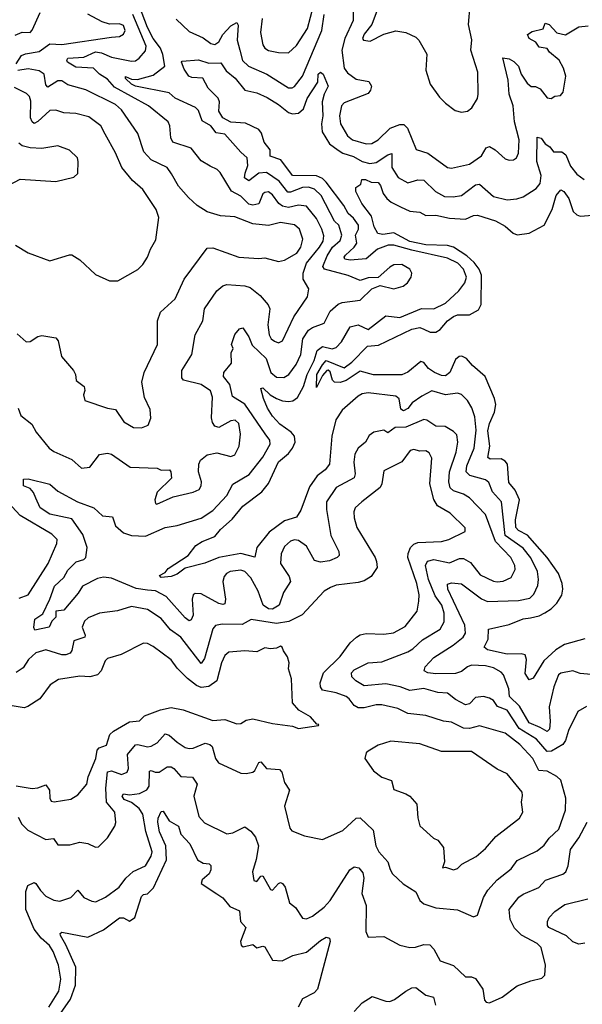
# Model space of a CAD drawing. Extents: x 1843161 to 1959474, y 907081 to 1016326.
# Tile 162 of 256: x 1876653 to 1879482, y 971939 to 976889. Entities that reach past the tile are written whole.
import ezdxf

# ---------------------------------------------------------------- set-up
doc = ezdxf.new("R2010")
doc.units = 0

msp = doc.modelspace()

# ---------------------------------------------------------------- linework, layer by layer
at = {"layer": '0CON20XD'}
for points in [[(1878328.3, 977058.3), (1878329.4, 976885), (1878287.6, 976795), (1878273.7, 976735), (1878284.7, 976645), (1878301.5, 976621.5), (1878345, 976589.6), (1878408.2, 976578.2), (1878421.4, 976555), (1878417.8, 976535), (1878405, 976517.1), (1878285, 976470.4), (1878271.3, 976455), (1878261.9, 976405), (1878266.1, 976365), (1878300.7, 976305), (1878326.9, 976285), (1878395, 976263.8), (1878423.2, 976266.8), (1878455.5, 976285), (1878516.2, 976343.8), (1878565, 976361.2), (1878585, 976362.2), (1878603.4, 976343.4), (1878646.1, 976236.1), (1878705, 976218.2), (1878805, 976145.6), (1878825, 976141.8), (1878915, 976162.3), (1878975.6, 976205), (1878999.4, 976245), (1879015, 976251.2), (1879044.7, 976234.7), (1879095, 976190), (1879115, 976183.1), (1879135.5, 976184.5), (1879150.8, 976195), (1879161.7, 976218.3), (1879164.7, 976284.7), (1879140.8, 976375), (1879134.1, 976455), (1879115.3, 976515), (1879109.3, 976585), (1879082.9, 976697.1), (1879115, 976691.9), (1879137.8, 976677.8), (1879162.2, 976655), (1879174.8, 976615), (1879205, 976568.8), (1879225, 976552.9), (1879246.6, 976553.4), (1879270.6, 976540.6), (1879305, 976495.8), (1879325, 976492), (1879345, 976504), (1879372.5, 976507.5), (1879385.7, 976524.3), (1879399.2, 976605), (1879387.3, 976645), (1879365.2, 976685.2), (1879317.1, 976725), (1879305, 976743.5), (1879265, 976750.7), (1879248.7, 976775), (1879215.6, 976795), (1879207.5, 976815), (1879229.8, 976830.2), (1879285, 976842.2), (1879295, 976871.4), (1879315, 976864.3), (1879355, 976822.5), (1879397.6, 976812.4), (1879465, 976853.5), (1879512.2, 976857.8)], [(1879412.7, 973315), (1879398, 973265), (1879384.5, 973245.5), (1879327.8, 973212.2), (1879305, 973210.2), (1879251.4, 973271.4), (1879165.5, 973325), (1879105, 973416.9), (1879055.6, 973435.6), (1879035, 973466.1), (1879015, 973478.2), (1878985, 973486.2), (1878945, 973481.2), (1878915, 973448.9), (1878895, 973443.6), (1878845, 973471.6), (1878805, 973502.7), (1878755, 973506.9), (1878685, 973526.3), (1878615, 973517), (1878565.6, 973535.6), (1878495, 973549.8), (1878385, 973539.7), (1878343.6, 973565), (1878323.8, 973585), (1878321.8, 973605), (1878335, 973620), (1878404.7, 973655.3), (1878475, 973660.6), (1878605, 973710), (1878630, 973725), (1878678.1, 973771.9), (1878767.3, 973825), (1878788.3, 973861.7), (1878787.1, 973905), (1878775.7, 973945), (1878742.8, 973992.8), (1878709.2, 974075), (1878694.1, 974145), (1878703.3, 974166.7), (1878735.3, 974174.7), (1878815, 974157.5), (1878865, 974180.4), (1878885, 974179.3), (1878920.3, 974160.3), (1878968, 974098), (1879035, 974066.2), (1879055, 974062.3), (1879085, 974065.4), (1879124.4, 974085), (1879144.7, 974125), (1879142.8, 974145), (1879122.9, 974185), (1879045, 974265.3), (1878995, 974400.4), (1878915, 974485.3), (1878885, 974504.2), (1878835, 974520), (1878818.1, 974535), (1878810.5, 974565), (1878814.8, 974615), (1878848, 974715), (1878857.1, 974765), (1878850.9, 974800.9), (1878835, 974819.1), (1878793.4, 974843.4), (1878745, 974844.5), (1878700.6, 974875), (1878685, 974879.2), (1878595, 974839.6), (1878541.5, 974838.5), (1878505, 974811.8), (1878485, 974824.4), (1878434.6, 974815.4), (1878411.1, 974798.9), (1878392.5, 974765), (1878354.7, 974735.3), (1878338.2, 974705), (1878332.8, 974665), (1878340.8, 974605), (1878334.7, 974585.3), (1878245, 974536.2), (1878195.7, 974465), (1878195.8, 974425.8), (1878218.1, 974295), (1878257.3, 974215), (1878259.4, 974195), (1878250, 974185), (1878211.8, 974168.2), (1878165, 974161.7), (1878135, 974170.4), (1878119.4, 974199.4), (1878095, 974242.2), (1878055, 974270.6), (1878035, 974273.4), (1878015, 974267.3), (1877985, 974240.6), (1877967.4, 974202.6), (1877964.7, 974155), (1878009, 974089), (1878015.2, 974064.8), (1877980.5, 974009.5), (1877957.7, 973945), (1877925.2, 973924.8), (1877905, 973927.1), (1877876.9, 973945), (1877851.6, 974015), (1877815, 974083.5), (1877785.5, 974115), (1877765, 974121.9), (1877711.4, 974115), (1877692.5, 974105), (1877680.7, 974089.3), (1877674.7, 974065), (1877687.6, 973975), (1877685, 973951.9), (1877675, 973948.2), (1877655, 973953.1), (1877565, 974001.5), (1877535.4, 974004.6), (1877525, 973996.9), (1877520.5, 973975), (1877525.3, 973895), (1877515, 973871.2), (1877505, 973867.1), (1877485, 973882.5), (1877389.6, 973989.6), (1877336.7, 974016.7), (1877295, 974020.9), (1877238.7, 974028.7), (1877115, 974081.1), (1877075, 974085.7), (1877045, 974078.9), (1876968.9, 974041.1), (1876947.5, 974005), (1876875, 973920.9), (1876834.2, 973915.8), (1876835.5, 973885), (1876814.5, 973865), (1876801.4, 973835), (1876729.7, 973819.7), (1876723.6, 973833.6), (1876729.6, 973875), (1876768.8, 973901.2), (1876805.3, 973974.7), (1876828.8, 974041.2), (1876875.4, 974084.6), (1876895, 974121.2), (1876936.2, 974163.8), (1876975, 974174.5), (1876985, 974184.3), (1876992.7, 974235), (1876970.5, 974300.5), (1876915, 974379.7), (1876805, 974403.5), (1876756.5, 974435), (1876733.6, 974483.6), (1876722.5, 974512.5), (1876705, 974532.5), (1876672.5, 974545), (1876672, 974578), (1876695, 974580), (1876804.1, 974554.1), (1876845, 974518), (1876942.9, 974465), (1877026, 974435), (1877068.8, 974395), (1877119.4, 974389.4), (1877134, 974344), (1877175, 974309.6), (1877215, 974296.2), (1877285, 974292.1), (1877385, 974335.3), (1877445, 974346.1), (1877565, 974383.2), (1877625, 974421.2), (1877695, 974497.5), (1877725.7, 974554.3), (1877807.7, 974602.3), (1877875, 974690), (1877912.7, 974755), (1877910.4, 974775), (1877887.5, 974807.5), (1877785.4, 974955.4), (1877722.7, 974995), (1877709.8, 975055), (1877678.2, 975095), (1877680, 975115), (1877718, 975162), (1877716.2, 975213.8), (1877726.7, 975235), (1877718.8, 975255), (1877734.5, 975305.5), (1877758.8, 975335), (1877775, 975339.2), (1877805, 975294.4), (1877821.9, 975251.9), (1877891.9, 975185), (1877915.9, 975115), (1877945, 975091.6), (1877980.8, 975089.2), (1878007.3, 975105), (1878043.9, 975156.1), (1878067.4, 975205), (1878076.3, 975285), (1878105, 975327.5), (1878125, 975341.2), (1878185, 975362.3), (1878215, 975423.1), (1878255, 975459.4), (1878275, 975467.8), (1878365, 975478.6), (1878424, 975535), (1878465, 975552.2), (1878535, 975536.2), (1878580.9, 975549.1), (1878604.1, 975565.9), (1878622.5, 975595), (1878625.5, 975615), (1878615.6, 975635), (1878575, 975658.7), (1878535, 975656.2), (1878515, 975645.4), (1878455, 975591.9), (1878405, 975590.7), (1878365, 975578), (1878305, 975603.3), (1878185.5, 975635), (1878177.9, 975647.9), (1878199, 975701), (1878226.2, 975745), (1878265, 975778.4), (1878273.2, 975805), (1878258.6, 975855), (1878236.4, 975876.4), (1878169.8, 976005), (1878135, 976037.5), (1878105, 976047), (1878075, 976045.5), (1878015, 976021.6), (1878001.7, 976021.7), (1877957.3, 976077.3), (1877895, 976120.4), (1877855, 976116.7), (1877805, 976077.9), (1877784, 976094), (1877786.9, 976116.9), (1877801, 976155), (1877796.5, 976195), (1877765, 976222.1), (1877685, 976313.8), (1877640.3, 976320.3), (1877613.8, 976355), (1877570, 976380), (1877552.3, 976432.3), (1877537.8, 976447.8), (1877435, 976493.8), (1877405, 976521.1), (1877235.6, 976555), (1877214.7, 976565), (1877185, 976593.5), (1877185, 976602.5), (1877215, 976589.4), (1877245, 976587.5), (1877325, 976609.2), (1877382.4, 976655), (1877373.6, 976713.6), (1877360.7, 976745), (1877324.4, 976795), (1877295, 976850.3), (1877255.6, 976955.6)], [(1877872.3, 976895), (1877864.7, 976825), (1877875, 976762.5), (1877885.9, 976745.9), (1877905, 976734.6), (1877955, 976723.1), (1878005, 976722.5), (1878045, 976758.5), (1878101.2, 976845), (1878131.2, 976958.8)], [(1878455, 976950), (1878423.1, 976865), (1878385, 976815.8), (1878377.5, 976795), (1878381.2, 976785), (1878415, 976780), (1878485, 976816.4), (1878545, 976833.3), (1878594.4, 976824.4), (1878645, 976800.8), (1878660.8, 976785), (1878701.2, 976715), (1878695.8, 976635), (1878717.5, 976565), (1878765, 976498.8), (1878795, 976468.8), (1878843, 976433), (1878875, 976424), (1878905, 976428.8), (1878926.7, 976445), (1878955, 976492.5), (1878959.2, 976515), (1878957.3, 976625), (1878921.8, 976735), (1878926.8, 976786.8), (1878910.8, 976865), (1878917.9, 976962.1)], [(1876629.8, 976810.2), (1876665, 976825.4), (1876705, 976824.3), (1876715, 976836.7), (1876755.6, 976925)], [(1876645.4, 974935), (1876659.3, 974899.3), (1876714.7, 974854.7), (1876735.4, 974815), (1876801.4, 974735), (1876825, 974718.1), (1876915, 974677.1), (1876964.6, 974634.6), (1877005, 974639.2), (1877055, 974702.5), (1877095, 974709.5), (1877115, 974704.4), (1877209.1, 974639.1), (1877344.2, 974634.2), (1877365, 974623.8), (1877406.7, 974625), (1877413.3, 974615), (1877416.4, 974583.6), (1877345, 974513.3), (1877332.9, 974475), (1877336.2, 974456.2), (1877342.9, 974452.9), (1877425, 974489.4), (1877525, 974513.3), (1877555, 974527.5), (1877565.5, 974544.5), (1877568.1, 974565), (1877551.5, 974615), (1877554.4, 974655), (1877562.2, 974675), (1877595, 974701.9), (1877645, 974710.9), (1877715, 974692.7), (1877735, 974701.9), (1877756.1, 974745), (1877764, 974805), (1877755, 974858.8), (1877736.7, 974875), (1877715, 974871.5), (1877655, 974838.2), (1877634.6, 974844.6), (1877622.9, 974862.9), (1877617.5, 974887.5), (1877621.8, 974991.7), (1877612.1, 975022.1), (1877565, 975055.2), (1877477.3, 975077.3), (1877468, 975088), (1877468, 975125), (1877518.8, 975205), (1877535.5, 975305), (1877574.5, 975375), (1877582.2, 975435), (1877644.8, 975525.2), (1877675, 975550.9), (1877695, 975557.7), (1877785, 975550.4), (1877812.1, 975542.1), (1877862.2, 975502.2), (1877902.1, 975455), (1877910.4, 975435), (1877901.3, 975355), (1877907.5, 975305), (1877917.8, 975285), (1877935, 975271.8), (1877955, 975264.4), (1877975, 975274), (1878031.8, 975395), (1878101.1, 975495), (1878106.5, 975536.5), (1878079.2, 975585), (1878078.9, 975615), (1878095.6, 975665), (1878161.5, 975745), (1878179, 975775), (1878182.1, 975802.1), (1878172.3, 975835), (1878145, 975889.6), (1878095, 975950.9), (1878055, 975956.7), (1878005, 975944.8), (1877975, 975951.9), (1877955.8, 975965), (1877925, 976007.7), (1877905, 976022.7), (1877885, 976020.4), (1877875, 976012.5), (1877855, 975963.7), (1877825, 975956.7), (1877805, 975960.6), (1877765, 976001.1), (1877717.5, 976027.5), (1877660.6, 976120.6), (1877646.7, 976135), (1877611.7, 976151.7), (1877565, 976180), (1877515, 976243.3), (1877423.2, 976273.3), (1877412.3, 976295), (1877408.8, 976355), (1877400, 976375), (1877301.5, 976455), (1877129.5, 976549.5), (1877095, 976589.4), (1877054.3, 976614.3), (1877025, 976645.6), (1876935, 976650.8), (1876893.6, 976675), (1876889.5, 976685), (1876895, 976696), (1876975, 976701), (1877035, 976727.2), (1877065, 976721.8), (1877115, 976700.5), (1877215, 976680.6), (1877235, 976682.7), (1877254.3, 976695.7), (1877285, 976731.9), (1877288.3, 976755), (1877222.3, 976915)], [(1877115, 976801.6), (1877155, 976804.7), (1877174.7, 976815.3), (1877182.7, 976835), (1877175, 976858.9), (1877155, 976868.2), (1877105, 976865.4), (1877068.3, 976878.3), (1876996.2, 976916.2)], [(1877440.7, 976890.7), (1877505, 976828.6), (1877575, 976798.2), (1877615, 976769.3), (1877635, 976764.7), (1877655, 976777.3), (1877675, 976813.9), (1877715, 976857.6), (1877745, 976874.4), (1877751.1, 976861.1), (1877747.4, 976785), (1877760.9, 976735), (1877773.1, 976683.1), (1877803.5, 976655), (1877895.6, 976615), (1878005, 976546.4), (1878023.8, 976546.2), (1878035, 976552.7), (1878074.8, 976605), (1878172.7, 976835), (1878184, 976915)], [(1876635, 976666.5), (1876662.1, 976707.9), (1876682.5, 976717.5), (1876751.7, 976728.3), (1876805, 976767.9), (1876865, 976764.1), (1877115, 976801.6)], [(1879545, 973594.5), (1879471.9, 973601.9), (1879435, 973615.6), (1879375, 973603.1), (1879362.9, 973595), (1879338.9, 973535), (1879315.2, 973434.8), (1879320.9, 973360.9), (1879317.2, 973322.8), (1879305, 973310), (1879271.1, 973331.1), (1879214.4, 973354.4), (1879166.9, 973436.9), (1879115.6, 973485.6), (1879113, 973525), (1879085.6, 973595.6), (1879075, 973608), (1879035, 973630.8), (1878995, 973639.6), (1878925, 973643.5), (1878905, 973636.1), (1878875, 973611.1), (1878845, 973602.1), (1878745, 973600), (1878706.2, 973605), (1878687.1, 973615), (1878691.5, 973635), (1878735, 973682.9), (1878832.3, 973745), (1878882.7, 973785), (1878895.2, 973804.8), (1878891, 973845), (1878806.1, 974025), (1878805, 974050.8), (1878825, 974057.7), (1878875, 974052.7), (1878975, 973976.4), (1879006.3, 973963.7), (1879161.2, 973968.8), (1879218.8, 973981.2), (1879239, 974001), (1879258.6, 974045), (1879262.1, 974075), (1879257, 974115), (1879223.2, 974183.2), (1879185, 974232.5), (1879095.1, 974295.1), (1879075.8, 974465), (1879030.2, 974515), (1879012.8, 974562.8), (1878995, 974576), (1878917.2, 974597.2), (1878899.1, 974615), (1878901.3, 974645), (1878937.9, 974735), (1878948.8, 974825), (1878942.3, 974892.3), (1878927.4, 974937.4), (1878905, 974974.3), (1878875, 975004.4), (1878855, 975010.4), (1878795, 975003.3), (1878725, 975022.1), (1878675, 974995.4), (1878627.4, 974962.6), (1878605, 974933.8), (1878582.4, 974922.4), (1878570, 974930), (1878562, 974982), (1878545, 974996.2), (1878405, 975012.9), (1878375, 975007.1), (1878355, 974995.4), (1878274.4, 974925), (1878242.1, 974877.9), (1878222, 974795), (1878210.3, 974655), (1878189.6, 974625), (1878149.1, 974595), (1878110.1, 974539.9), (1878067.4, 974422.6), (1878045, 974387.1), (1877985, 974369.1), (1877908.3, 974311.7), (1877844.8, 974235.2), (1877835, 974186.2), (1877765, 974205.7), (1877655.2, 974184.8), (1877583.8, 974156.2), (1877485, 974131.2), (1877445, 974101.9), (1877415, 974089.2), (1877364.2, 974084.2), (1877356, 974095), (1877385, 974110), (1877400.5, 974129.5), (1877500, 974195), (1877538, 974245), (1877570.8, 974265), (1877635, 974290.5), (1877662.3, 974325), (1877721.8, 974378.2), (1877775, 974443.2), (1877870.5, 974515), (1877903.6, 974556.4), (1877955, 974665.8), (1878005, 974708.4), (1878025.1, 974734.9), (1878038.6, 974765), (1878035.5, 974795.5), (1878018.4, 974815), (1877961.4, 974855), (1877923.9, 974895), (1877899.5, 974935), (1877879.1, 974985), (1877866.1, 975033.9), (1877875, 975038.5), (1877913.4, 975003.4), (1877944.4, 974984.4), (1877975, 974971.8), (1878005, 974969.4), (1878026.6, 974973.4), (1878050.6, 974989.4), (1878080.2, 975045), (1878098.1, 975105), (1878133.9, 975175), (1878149.6, 975225), (1878175, 975245.2), (1878225, 975234.7), (1878245, 975241.5), (1878270.9, 975269.1), (1878315.7, 975344.3), (1878355, 975355.3), (1878405, 975330.9), (1878495, 975400), (1878565, 975391.8), (1878673.7, 975436.3), (1878735, 975434.6), (1878795, 975463.3), (1878862.1, 975525), (1878890.9, 975565), (1878899.4, 975595), (1878884.8, 975634.8), (1878856.6, 975665), (1878805, 975690), (1878625, 975730.4), (1878535, 975755.5), (1878506.2, 975755), (1878453.1, 975735), (1878395, 975685.9), (1878315, 975679.2), (1878288.5, 975685), (1878284.6, 975695), (1878290.8, 975705), (1878335.2, 975745), (1878347.8, 975765), (1878342.5, 975805), (1878356.9, 975835), (1878356.4, 975855), (1878331.3, 975891.3), (1878305, 975914.7), (1878283, 975955), (1878195, 976071.5), (1878175, 976089.9), (1878145, 976104.4), (1878025, 976105.8), (1877966.8, 976185), (1877913, 976203), (1877912.1, 976235), (1877883, 976273), (1877868.3, 976318.3), (1877855, 976336.5), (1877787.9, 976367.9), (1877715, 976374.2), (1877674.2, 976395), (1877655, 976428.8), (1877658.1, 976475), (1877650.7, 976495), (1877601.2, 976545), (1877574.4, 976594.4), (1877518.8, 976598.8), (1877504.3, 976605), (1877479.8, 976639.8), (1877466.7, 976675), (1877470.5, 976679.5), (1877553, 976687), (1877605, 976670), (1877665, 976672.5), (1877691.3, 976631.3), (1877736.8, 976595), (1877785, 976533.6), (1877845, 976521.2), (1877897.5, 976497.5), (1877955, 976462.7), (1878005, 976422.9), (1878025, 976415.3), (1878055, 976418.4), (1878079.7, 976440.3), (1878098.3, 976491.7), (1878152.2, 976575), (1878154.7, 976615), (1878165.6, 976625.6), (1878178.5, 976615), (1878203.5, 976555), (1878184, 976515), (1878174.2, 976475), (1878178.3, 976405), (1878171, 976365), (1878173.4, 976325), (1878211.1, 976265), (1878255, 976232.9), (1878278.3, 976218.3), (1878331.4, 976201.3), (1878375, 976175.7), (1878413.7, 976166.3), (1878445, 976170.8), (1878505, 976209.8), (1878525, 976215.5), (1878524.8, 976145), (1878555.5, 976095), (1878605, 976068.2), (1878655, 976082.9), (1878685, 976082.1), (1878744.3, 976024.3), (1878789.4, 975999.4), (1878832.4, 975997.6), (1878874.7, 976005.3), (1878945, 976058.2), (1878965, 976062.1), (1879035, 975999.5), (1879105, 975983.8), (1879152.6, 975987.4), (1879185, 975998.5), (1879249.6, 976040.4), (1879270.7, 976065), (1879276.2, 976105), (1879253.2, 976175), (1879255, 976298), (1879275, 976293.6), (1879295, 976265.4), (1879318.9, 976248.9), (1879338, 976225), (1879380, 976225)], [(1876639.8, 975309.8), (1876685, 975269.5), (1876705, 975270.4), (1876745, 975295.5), (1876765, 975300.6), (1876835, 975290), (1876846, 975275), (1876863.3, 975195), (1876924.3, 975125), (1876934, 975105), (1876937.5, 975075), (1876976.7, 975045), (1876980, 975025), (1876973.3, 975003.3), (1876980, 974975), (1877095, 974935.8), (1877135, 974928.6), (1877177, 974867), (1877225, 974839.2), (1877265, 974837.5), (1877299.5, 974850.5), (1877312, 974885), (1877309.7, 974929.7), (1877280, 974990), (1877266.6, 975066.6), (1877278.2, 975115), (1877345.6, 975255), (1877345.4, 975375), (1877361.1, 975418.9), (1877435, 975486), (1877480, 975585), (1877595, 975740), (1877625, 975742), (1877755, 975694.7), (1877855, 975687.8), (1877885, 975692.2), (1877955, 975673.5), (1877985, 975679.6), (1878047.3, 975715), (1878066.9, 975745), (1878076.5, 975785), (1878060.9, 975835), (1878035, 975856.8), (1877965, 975869.5), (1877905, 975853.3), (1877825, 975862.5), (1877735, 975897.1), (1877663.4, 975903.4), (1877595, 975922.9), (1877545, 975954.5), (1877502.5, 975995), (1877451.9, 976051.9), (1877416.2, 976113.8), (1877395, 976145.4), (1877315, 976184.7), (1877276.8, 976225), (1877246.4, 976316.4), (1877164.7, 976435), (1877135, 976462.9), (1876985, 976535.3), (1876895, 976562), (1876865, 976581.3), (1876845, 976581.1), (1876795, 976549.6), (1876785, 976562), (1876775.8, 976615), (1876750.8, 976630.8), (1876695, 976640.9), (1876643.3, 976633.3)], [(1876632.5, 975755), (1876696.1, 975716.1), (1876805, 975676.2), (1876903, 975707), (1876915, 975705.8), (1876955, 975681.4), (1877035, 975608), (1877105, 975576.7), (1877146.7, 975576.7), (1877246.8, 975633.2), (1877272, 975658), (1877295.8, 975695), (1877310.5, 975735), (1877337.6, 975782.4), (1877353.1, 975895), (1877338.9, 975935), (1877272.7, 976035), (1877220.6, 976080.6), (1877167.1, 976145), (1877135, 976219.2), (1877083.6, 976313.6), (1877060.9, 976355), (1877000.1, 976400.1), (1876935, 976416.6), (1876875, 976420.7), (1876835, 976433.9), (1876805, 976432.9), (1876745, 976376.8), (1876725, 976366.1), (1876715, 976374.4), (1876708.1, 976395), (1876708.3, 976478.3), (1876702.7, 976502.7), (1876687, 976517), (1876627.7, 976547.7)], [(1876595, 976055.3), (1876655, 976086.9), (1876835, 976076), (1876925, 976096.7), (1876946, 976115), (1876947.5, 976175), (1876943.8, 976195), (1876903, 976233), (1876844.2, 976254.2), (1876765, 976240.8), (1876705.5, 976244.5), (1876665, 976254.6), (1876648, 976268)], [(1879380, 976225), (1879399.3, 976209.3), (1879422.3, 976152.3), (1879455, 976112.5), (1879491.8, 976085)], [(1879495, 973776.9), (1879392.2, 973747.8), (1879349.4, 973720.6), (1879289.4, 973665), (1879235, 973578.1), (1879215, 973570.8), (1879195, 973602.5), (1879201.5, 973671.5), (1879195, 973695.6), (1879175, 973701.5), (1879105, 973698.4), (1879005, 973721.6), (1878989.1, 973735), (1879009.2, 973775), (1879010, 973825), (1879115, 973847.5), (1879185, 973876), (1879222.4, 973882.4), (1879265, 973891.7), (1879293.4, 973906.6), (1879325, 973926.1), (1879355, 973954.6), (1879378.9, 973995), (1879384.7, 974025), (1879381.8, 974055), (1879361.8, 974105), (1879305.2, 974185), (1879207.3, 974297.3), (1879161.1, 974321.1), (1879148.1, 974335), (1879145.8, 974375), (1879167, 974475), (1879145, 974523.3), (1879112.2, 974562.2), (1879106.6, 974655), (1879095, 974669.6), (1879075, 974680.7), (1879018.9, 974678.9), (1879008, 974688), (1879017.7, 974745), (1879007.8, 974822.2), (1879015, 974858.9), (1879040.9, 974915), (1879047, 974955), (1879041.1, 974985), (1878993.2, 975095), (1878930.1, 975150.1), (1878900.5, 975185), (1878876.6, 975196.6), (1878862.5, 975195), (1878845, 975179.6), (1878816.8, 975115), (1878795, 975098.8), (1878775, 975099.8), (1878738.8, 975115), (1878709.1, 975135), (1878685, 975165.3), (1878670.4, 975169.6), (1878605, 975116.8), (1878575, 975103.8), (1878433.1, 975103.1), (1878365, 975121.8), (1878295, 975075.5), (1878264.4, 975064.4), (1878236.2, 975066.2), (1878226.2, 975076.2), (1878215, 975118), (1878205, 975126.5), (1878197.5, 975125), (1878175, 975100), (1878145, 975040), (1878147.5, 975105), (1878175, 975153.9), (1878195, 975176.2), (1878285, 975139.3), (1878323.5, 975166.5), (1878402.4, 975247.6), (1878458, 975252), (1878625, 975333.6), (1878665, 975340.8), (1878685, 975333.7), (1878717.7, 975317.7), (1878745, 975317.4), (1878768, 975332), (1878804.9, 975375.1), (1878835, 975396.8), (1878855, 975404.6), (1878915, 975404.4), (1878960, 975430), (1878973.5, 975456.5), (1878975.2, 975605), (1878963.1, 975635), (1878938.1, 975668.1), (1878902.2, 975702.2), (1878835.3, 975745.3), (1878805, 975753.6), (1878695, 975756.9), (1878615.7, 975774.3), (1878535, 975817.6), (1878479.2, 975809.2), (1878454.1, 975814.1), (1878435, 975848.1), (1878421.7, 975901.7), (1878373.6, 975965), (1878343.3, 976025), (1878344.2, 976045.8), (1878368, 976062), (1878373.8, 976085), (1878392.5, 976085), (1878421.2, 976071.2), (1878455, 976070.7), (1878467.6, 976055), (1878480.6, 976015), (1878500.1, 975990.1), (1878521.7, 975971.7), (1878567.5, 975947.5), (1878615, 975926.1), (1878665, 975920.9), (1878695, 975903.7), (1878745, 975906.2), (1878815, 975891.5), (1878895, 975885.2), (1878935, 975904.7), (1878955, 975905.4), (1879045, 975878), (1879095, 975851.3), (1879135, 975815.6), (1879155, 975806.7), (1879215, 975815.9), (1879290, 975855), (1879330.7, 975935), (1879351.3, 976005), (1879375, 976033.1), (1879390, 976025), (1879415, 975990), (1879436, 975925), (1879455, 975907.2), (1879471.6, 975901.6), (1879535, 975906.5)], [(1879168.5, 973245), (1879095, 973301.8), (1878965, 973339.3), (1878915, 973325.2), (1878885, 973326.8), (1878825, 973357.8), (1878785, 973362.5), (1878695, 973391.2), (1878605, 973400.9), (1878555, 973425.4), (1878473.7, 973443.7), (1878445, 973443.8), (1878385, 973429.3), (1878355, 973430), (1878335, 973440.9), (1878310.4, 973475), (1878295, 973486), (1878245, 973504.8), (1878175, 973518.5), (1878165.4, 973535), (1878164.1, 973555), (1878181.1, 973605), (1878265, 973686.5), (1878315, 973755.7), (1878347.5, 973785), (1878365, 973796.5), (1878395, 973803.5), (1878485, 973798.9), (1878533.5, 973806.5), (1878591.9, 973838.1), (1878652.7, 973915), (1878660.8, 973965), (1878661.9, 973998.1), (1878650.6, 974055), (1878604.8, 974185), (1878606, 974205), (1878618.4, 974235), (1878635, 974252.3), (1878655, 974261.2), (1878775, 974266.2), (1878811.2, 974275), (1878893.3, 974315), (1878894.1, 974334.1), (1878817.2, 974407.2), (1878754.4, 974444.4), (1878735, 974476.7), (1878715.9, 974555), (1878726.2, 974685), (1878711.7, 974711.7), (1878695, 974720.9), (1878665, 974718.9), (1878635, 974727.5), (1878617.3, 974722.7), (1878575, 974665.8), (1878485, 974620.8), (1878474.3, 974555), (1878465, 974536.1), (1878374.4, 974465.6), (1878339.6, 974435), (1878333.9, 974415), (1878335.4, 974384.6), (1878348.8, 974335), (1878440.9, 974185), (1878447.8, 974165), (1878450, 974135), (1878421.2, 974088.8), (1878385, 974068.2), (1878355, 974059.6), (1878245, 974046.5), (1878215.4, 974034.6), (1878185, 974015.8), (1878073.8, 973896.2), (1878007.3, 973862.7), (1877945, 973854), (1877816.9, 973873.1), (1877772.2, 973847.8), (1877670.9, 973849.1), (1877637.1, 973842.9), (1877624.3, 973825.7), (1877582.2, 973677.8), (1877565, 973652.2), (1877464.2, 973785), (1877411.7, 973821.7), (1877365, 973878), (1877295, 973923.6), (1877215, 973938.5), (1877145, 973917.1), (1877055, 973904.5), (1876997.5, 973882.5), (1876978.8, 973865), (1876967.7, 973835), (1876982.2, 973795), (1876980.4, 973785), (1876924.5, 973765.5), (1876915, 973718), (1876906.4, 973703.6), (1876885, 973695.8), (1876865, 973696.5), (1876785, 973720.9), (1876734.5, 973705), (1876697.2, 973672.8), (1876670.5, 973629.5), (1876635, 973606.9)], [(1876650.2, 973979.8), (1876695, 973997.8), (1876796.6, 974155), (1876840.5, 974255), (1876842.2, 974275), (1876815, 974301.8), (1876655.4, 974395.4), (1876515.8, 974545)], [(1876635, 973037.3), (1876715, 973023.4), (1876745, 973027.1), (1876785, 973042.5), (1876803.4, 973015), (1876804.3, 972974.3), (1876810.8, 972960.8), (1876826.2, 972956.2), (1876910.7, 972969.3), (1876945, 972991.2), (1876990, 973045), (1876997.2, 973082.8), (1877036, 973175), (1877042.8, 973217.2), (1877052.4, 973227.6), (1877089.1, 973240.9), (1877107.1, 973295), (1877125, 973312.5), (1877205, 973359.6), (1877255, 973364.5), (1877280.8, 973389.2), (1877360.4, 973419.6), (1877415, 973430.3), (1877475, 973419.6), (1877625, 973365.4), (1877685, 973370.4), (1877745, 973349.4), (1877765, 973350), (1877792.1, 973367.9), (1877825, 973373.2), (1877925, 973350), (1878025, 973336.9), (1878055, 973325.8), (1878155, 973340), (1878157.5, 973345), (1878147.5, 973347.5), (1878115, 973383.8), (1878057.6, 973417.6), (1878024.5, 973454.5), (1878020, 973575), (1878004, 973626), (1878008.8, 973655), (1878000, 973685), (1877979.2, 973715), (1877973.3, 973735), (1877965, 973739.2), (1877945, 973728.6), (1877915, 973725.5), (1877885, 973730.5), (1877845, 973710), (1877785, 973715.3), (1877705, 973708.9), (1877685, 973692.9), (1877667.3, 973655), (1877644.3, 973565), (1877605, 973536.9), (1877565, 973532.1), (1877541.9, 973541.9), (1877496.2, 973576.2), (1877445, 973628.6), (1877415, 973670), (1877325, 973738.1), (1877295, 973752.9), (1877275, 973754.4), (1877162.7, 973697.3), (1877095, 973677.5), (1877082.5, 973665), (1877063.3, 973615), (1877044.6, 973595.4), (1877005, 973585.6), (1876955, 973587.8), (1876848.5, 973571.5), (1876806.2, 973545), (1876755, 973473.8), (1876694.3, 973435.7), (1876675, 973430), (1876605, 973440.3)], [(1879503.3, 973436.7), (1879459.2, 973410.8), (1879412.7, 973315)], [(1876645, 972880), (1876664.3, 972844.3), (1876694.8, 972814.8), (1876785, 972767.9), (1876822.8, 972772.8), (1876845, 972740), (1876905, 972740.6), (1876955, 972753.5), (1876995, 972747.3), (1877035, 972728.8), (1877048.8, 972731.2), (1877094, 972776), (1877132, 972835), (1877137, 972853), (1877130.8, 972905), (1877089.4, 972955), (1877087, 973025), (1877095, 973107.5), (1877115, 973112.6), (1877165.8, 973094.2), (1877193.1, 973105), (1877199.7, 973125), (1877194.4, 973195), (1877235, 973242.8), (1877246.7, 973245), (1877295, 973232.9), (1877315, 973237.3), (1877345, 973253.8), (1877385, 973297.8), (1877405, 973291.8), (1877445, 973256.2), (1877485, 973230.4), (1877505, 973224.6), (1877525, 973226.5), (1877585, 973251.4), (1877609.4, 973245), (1877620.5, 973235), (1877638.4, 973175), (1877653.1, 973153.1), (1877765, 973101.2), (1877791.7, 973098.3), (1877825, 973106.2), (1877835, 973114), (1877855, 973154.2), (1877865, 973157.7), (1877895, 973123.9), (1877959.7, 973119.7), (1877972, 973105), (1877985, 973053.8), (1878009.4, 973015), (1877984.6, 972934.6), (1878011.4, 972825), (1878021.2, 972811.2), (1878085, 972785.5), (1878175, 972767.5), (1878277.5, 972812.5), (1878345, 972874.4), (1878365, 972876.7), (1878430.4, 972815), (1878443.3, 972735), (1878459.1, 972705), (1878504.4, 972655), (1878516.3, 972616.3), (1878527.5, 972595), (1878582, 972545), (1878645, 972504), (1878665, 972461.2), (1878685, 972444.4), (1878745, 972423.5), (1878855, 972413.1), (1878935, 972378.8), (1878955, 972386.2), (1878985.6, 972475), (1879007.8, 972512.2), (1879054.8, 972565.2), (1879125, 972620.5), (1879155, 972661.1), (1879255, 972710.5), (1879291.1, 972738.9), (1879316.3, 972773.7), (1879365, 972820), (1879398.2, 972915), (1879399.6, 972975), (1879374.3, 973065), (1879353.9, 973083.9), (1879305, 973110.4), (1879263.6, 973113.6), (1879234.1, 973174.1), (1879168.5, 973245)], [(1878835, 972614.5), (1878855, 972621.5), (1878876.2, 972643.8), (1878948.2, 972681.8), (1878995, 972722.5), (1879047.6, 972782.4), (1879165.8, 972875), (1879182.5, 972905), (1879175.8, 972955), (1879182.3, 972987.7), (1879179.2, 973005), (1879105, 973096.9), (1879055, 973120.5), (1878925, 973210), (1878775, 973209.4), (1878665, 973247.5), (1878518.7, 973261.3), (1878455, 973242), (1878405, 973212), (1878395, 973202.5), (1878389.2, 973175), (1878432.1, 973112.1), (1878475, 973080), (1878523.2, 973063.2), (1878535, 973018.8), (1878595, 972997.5), (1878614.6, 972984.6), (1878650.6, 972945), (1878655.6, 972875.6), (1878665.9, 972835.9), (1878733.2, 972773.2), (1878755, 972763.8), (1878785, 972726.7), (1878790, 972655), (1878780, 972625), (1878795, 972627.5), (1878835, 972614.5)], [(1876799, 971925), (1876850.5, 972005), (1876860.2, 972065), (1876848.1, 972135), (1876821.8, 972205), (1876802.9, 972235), (1876761.8, 972271.8), (1876726.3, 972316.3), (1876683.3, 972415), (1876683.6, 972506.4), (1876694.4, 972535.6), (1876725, 972550.8), (1876735, 972546), (1876758.3, 972511.7), (1876785, 972482.8), (1876825, 972463.1), (1876855, 972457.5), (1876910, 972475), (1876945, 972512), (1876975, 972475.6), (1877015, 972456.9), (1877035.5, 972454.5), (1877085, 972477.5), (1877152.6, 972527.4), (1877187.6, 972572.4), (1877223.5, 972606.5), (1877286.4, 972635), (1877315, 972682.9), (1877320, 972705), (1877288.1, 972808.1), (1877272.2, 972895), (1877253.1, 972923.1), (1877215, 972953.3), (1877178.1, 972968.1), (1877169.1, 972985), (1877175, 972997.3), (1877205, 972991.8), (1877255, 972998.3), (1877293, 973017), (1877304.8, 973035.2), (1877305, 973110), (1877315, 973113.6), (1877335, 973105.3), (1877354.1, 973105.9), (1877395, 973131.9), (1877415, 973132.2), (1877428.1, 973125), (1877463.7, 973083.7), (1877521.4, 973081.4), (1877546.2, 973045), (1877528.9, 972985), (1877553.5, 972883.5), (1877581.9, 972851.9), (1877695, 972795.6), (1877725, 972800), (1877785, 972830.8), (1877815, 972810), (1877839.7, 972779.7), (1877853.8, 972735), (1877843, 972667), (1877823.5, 972605), (1877831.3, 972561.3), (1877845, 972556), (1877865, 972582.9), (1877875, 972584.3), (1877915, 972515.6), (1877925, 972513.3), (1877955, 972546.2), (1877965, 972551.2), (1877975, 972546.2), (1877987.4, 972527.4), (1878009.5, 972449.5), (1878040, 972425), (1878075, 972372), (1878095, 972368.6), (1878125, 972382.7), (1878185, 972426.5), (1878215, 972461.1), (1878313.1, 972615), (1878335, 972629.2), (1878358.8, 972625), (1878379.3, 972599.3), (1878383.4, 972573.4), (1878373.7, 972495), (1878395.7, 972435.7), (1878394.4, 972305), (1878406.2, 972276.2), (1878485, 972280), (1878565.4, 972235.4), (1878615, 972223.8), (1878643.9, 972226.1), (1878685, 972240), (1878715, 972238), (1878735, 972216.2), (1878767.9, 972157.9), (1878835, 972133.6), (1878895, 972077.1), (1878925, 972077.5), (1878945, 972068.1), (1878981.8, 972015), (1878990.2, 971960.2), (1878999.3, 971949.3), (1879015, 971945.6), (1879078.8, 971975), (1879155, 972031.2), (1879222.7, 972057.3), (1879279.5, 972070.5), (1879293.3, 972085), (1879297.5, 972135), (1879275.6, 972225), (1879255.6, 972245), (1879176.9, 972286.9), (1879141, 972321), (1879120.3, 972365), (1879115, 972415.7), (1879163.2, 972476.8), (1879185, 972493.1), (1879263.2, 972526.8), (1879296.8, 972563.2), (1879385, 972593.1), (1879399.5, 972605), (1879411.5, 972635), (1879422.4, 972717.6), (1879464.1, 972775), (1879506.3, 972855)], [(1876858.3, 971891.7), (1876908.8, 971965), (1876933.3, 972035), (1876935.1, 972125), (1876885, 972238.1), (1876858.5, 972285), (1876855.8, 972295), (1876865, 972301.1), (1876995, 972275.9), (1877075, 972313.6), (1877155, 972374.1), (1877175, 972373.3), (1877205, 972357.5), (1877231.8, 972375), (1877265, 972480), (1877275, 972490), (1877295.8, 972494.2), (1877325.2, 972525), (1877391.3, 972665), (1877387.8, 972735), (1877356, 972805), (1877348, 972855), (1877348.9, 972875), (1877365, 972908.6), (1877375, 972909.4), (1877405, 972861.2), (1877451.2, 972835), (1877463.3, 972793.3), (1877508.9, 972745), (1877546.7, 972665), (1877575, 972648.8), (1877605.5, 972645.5), (1877615, 972636.2), (1877614.5, 972615), (1877605.2, 972594.8), (1877571.4, 972565), (1877566, 972546), (1877644.7, 972494.7), (1877675, 972474.4), (1877710.1, 972430.1), (1877758.9, 972408.9), (1877763.1, 972355), (1877789.5, 972325), (1877764.2, 972255), (1877766.2, 972236.2), (1877777.5, 972227.5), (1877825, 972239.2), (1877845, 972222), (1877875, 972231.5), (1877885, 972227.3), (1877925, 972160), (1877973, 972157), (1878026.5, 972183.5), (1878095, 972200.7), (1878165, 972259.6), (1878195, 972275.7), (1878210.8, 972270.8), (1878214.2, 972255), (1878150.3, 972015), (1878134, 971996), (1878075, 971965.5), (1878053.8, 971925)], [(1879495, 972245.5), (1879465, 972240.7), (1879435, 972252.5), (1879403.2, 972283.2), (1879314, 972325), (1879307.5, 972335), (1879307.1, 972355), (1879315.8, 972375), (1879344.6, 972405), (1879395, 972440.4), (1879510.6, 972469.4)], [(1878335, 971903.3), (1878375, 971946.7), (1878425, 971977.8), (1878495, 971954.4), (1878515, 971953.3), (1878537.1, 971962.9), (1878595, 972005.5), (1878625, 972021.2), (1878645, 972022.7), (1878695.3, 971985.3), (1878734.2, 971975), (1878744.8, 971934.8)]]:
    msp.add_lwpolyline(points, dxfattribs=at)

doc.saveas('drawing.dxf')
